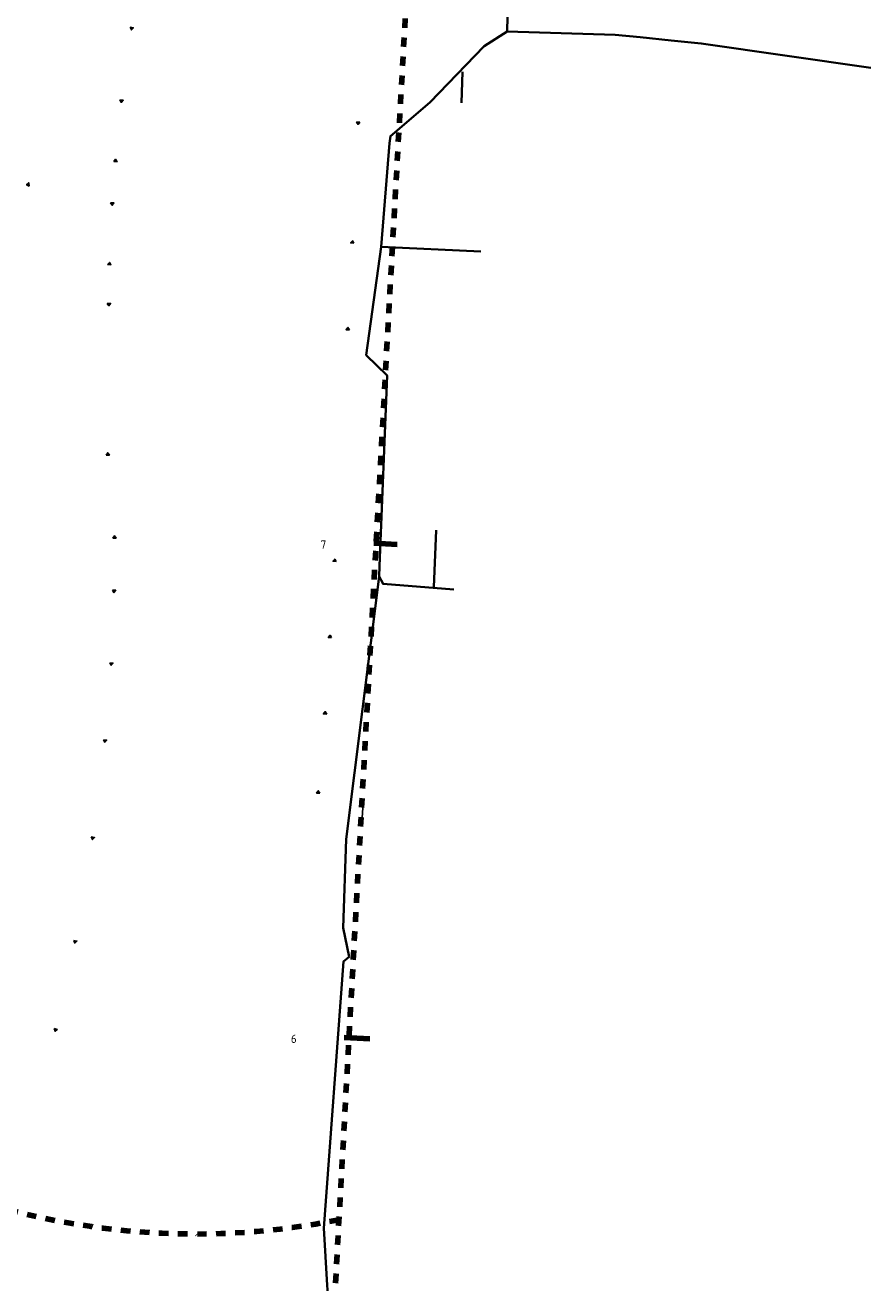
# Model space of a CAD drawing. Extents: x 168028 to 170416, y 448671 to 449636.
# Tile 16 of 32: x 168600 to 168777, y 449013 to 449277. Entities that reach past the tile are written whole.
import ezdxf
from ezdxf.lldxf.tags import DXFTag

# ---------------------------------------------------------------- set-up
doc = ezdxf.new("R2010")
doc.units = 0
doc.linetypes.add('XX-FASEGRENS', pattern=[4, 2, -2])
doc.layers.get('0').update_dxf_attribs({"lineweight": 0})
for name, color, linetype, lineweight, true_color in [('B-OI-RI-DRUK-G', 6, 'RI-PERS', 18, 0xff00ff), ('N-OI-GW-PROEFSLEUF-G', 1, 'Continuous', 140, 0xff0000), ('RD_ROUTE', 6, 'RI-PERS', 35, 0xff00ff), ('X-XX-AL-FASEGRENS-G', 7, 'XX-FASEGRENS', 100, 0x0d33f2)]:
    doc.layers.add(name, color=color, linetype=linetype, lineweight=lineweight, true_color=true_color)
doc.layers.add('N-OI-GW-ONTGRAVINGSVAK-T35', color=50, linetype='Continuous', lineweight=35)
doc.layers.add('N-RO-OG-TOPOGRAFIE_BEBOUWING_ENTREE-S', color=7, linetype='Continuous', lineweight=25)
doc.styles.add('NLCS-ISO-ANNOTATIEF-T35', font='NLCS-ISO.ttf', dxfattribs={"height": 3.5})
doc.styles.get("Standard").update_dxf_attribs({"font": 'iso.shx'})
tags = doc.linetypes.add('RI-PERS', pattern='A,7,-2,["P",Standard,S=1.8,R=0,X=-0.5,Y=-0.9],-2,7,-2,[102,NLCS.SHX,S=1,R=180,X=0,Y=0],-2', length=22).pattern_tags.tags
tags[6] = DXFTag(74, 10)

# ---------------------------------------------------------------- blocks, each defined once
blk = doc.blocks.new('*U192')
blk.add_hatch(color=256).paths.add_polyline_path([(-0.5, 2.65), (-0.5, 3.35), (0, 3)])
blk.add_lwpolyline([(-0.5, 2.65), (-0.5, 3.35), (0, 3)], close=True)
blk = doc.blocks.new('*U194')
blk.add_hatch(color=256).paths.add_polyline_path([(-0.5, -2.65), (-0.5, -3.35), (0, -3)])
blk.add_lwpolyline([(-0.5, -2.65), (-0.5, -3.35), (0, -3)], close=True)
blk = doc.blocks.new('B-RIOLERING_AANGELEVERD GEMEENTE')
at = {"layer": 'RD_ROUTE', "flags": 128}
for points in [[(168665.7, 448934.91), (168660.303, 448975.528), (168660.88, 449008.73), (168663.248, 449009.396), (168663.039, 449012.315), (168662.344, 449024.321), (168666.482, 449080.291), (168667.66, 449081.27), (168666.396, 449087.397), (168667.078, 449106.002), (168673.94, 449161.15), (168674.023, 449163.377), (168675.625, 449203.405), (168671.27, 449207.68), (168674.423, 449230.389), (168676.15, 449252.16), (168676.317, 449253.663), (168684.59, 449260.732), (168696.022, 449272.581), (168700.87, 449275.61), (168702.184, 449335.716), (168701.345, 449345.922), (168702.894, 449390.716), (168707.26, 449397.85), (168710.724, 449467.036), (168712.157, 449495.696), (168711.999, 449527.863), (168716.665, 449563.227)], [(168777.18, 449268.01), (168741.59, 449273.135), (168735.233, 449273.767), (168728.742, 449274.411), (168723.534, 449274.929), (168700.87, 449275.61)], [(168691.468, 449267.143), (168691.221, 449260.681)], [(168695.293, 449229.406), (168674.423, 449230.389)], [(168685.951, 449170.916), (168685.457, 449158.938)], [(168689.634, 449158.446), (168674.806, 449159.611), (168673.94, 449161.15)]]:
    blk.add_lwpolyline(points, dxfattribs=at)

msp = doc.modelspace()

# ---------------------------------------------------------------- linework, layer by layer
at = {"layer": 'N-OI-GW-PROEFSLEUF-G', "flags": 128}
for points in [[(168672.85, 449168.176), (168677.753, 449167.905)], [(168666.647, 449064.384), (168672.012, 449064.088)]]:
    msp.add_lwpolyline(points, dxfattribs=at)
at = {"layer": 'N-RO-OG-TOPOGRAFIE_BEBOUWING_ENTREE-S', "flags": 128}
msp.add_lwpolyline([(168670.583, 449113.631), (168670.331, 449109.428)], dxfattribs=at)
at = {"layer": 'X-XX-AL-FASEGRENS-G', "flags": 128}
msp.add_lwpolyline([(168305.364, 448776.657, -0.0264161), (168313.862, 448832.674, 0.4993136), (168313.861, 448832.675, 0.0168903), (168287.5, 448829.711, 0.0020711), (168287.919, 448826.297), (168270.411, 448825.335), (168270.082, 448831.326), (168281.205, 448831.937, -0.0064762), (168280.136, 448842.795, -0.1019899), (168450.928, 448834.955, 0.0537532), (168462.076, 448920.461, 0.0112173), (168462.072, 448938.505, 0.0492565), (168452.526, 449016.978, 0.0127235), (168447.562, 449036.834, 0.0303567), (168423.45, 449106.983, -0.0612254), (168403.214, 449180.248, -0.2437818), (168496.415, 449451.414, -0.0059834), (168500.732, 449455.432, 0.0265293), (168500.305, 449456.165, -0.1387697), (168463.14, 449574.342), (168420.204, 449576.187), (168413.795, 449577.83), (168374.35, 449581.95), (168348.51, 449582.95), (168319.591, 449584.069), (168301.202, 449583.856), (168287.552, 449585.915), (168286.307, 449586.028), (168280.429, 449586.265), (168280.749, 449589.77), (168324.681, 449587.644), (168348.661, 449586.667), (168363.649, 449586.056), (168378.637, 449585.445), (168457.334, 449582.176), (168457.766, 449588.387), (168480.158, 449587.509), (168479.911, 449581.212), (168607.31, 449576.22), (168607.444, 449581.185), (168625.545, 449580.352), (168625.315, 449575.356), (168695.816, 449572.111), (168695.724, 449568.535), (168695.392, 449562.606), (168676.568, 449227.174), (168665.298, 449021.674), (168664.252, 449001.887), (168664.291, 448984.781), (168666.159, 448951.552), (168669.931, 448931.076), (168675.698, 448910.662), (168681.684, 448894.271), (168689.941, 448876.057), (168714.338, 448831.102), (168728.219, 448787.516), (168732.245, 448760.066), (168733.122, 448750.601), (168732.786, 448737.253), (168735.071, 448735.844), (168735.236, 448735.313), (168741.261, 448731.852), (168741.393, 448731.251), (168741.621, 448730.568), (168742.04, 448729.789), (168742.674, 448728.888), (168743.139, 448728.417), (168742.832, 448720.298), (168742.01, 448719.285), (168741.155, 448717.73), (168740.509, 448692.888), (168734.966, 448692.888), (168735.224, 448710.412), (168735.244, 448716.122, 0.2163546), (168733.852, 448719.389, 0.0651182), (168728.265, 448723.309), (168726.927, 448729.38), (168724.68, 448732.931), (168482.729, 448758.18), (168480.703, 448738.631), (168470.223, 448739.411), (168470.461, 448744.858), (168471.703, 448759.33), (168319.48, 448775.144), (168316.971, 448750.602), (168311.005, 448751.129), (168313.561, 448775.775)], format="xyb", close=True, dxfattribs=at)
for points in [[(168485.017, 449057.468, 0.0280138), (168462.731, 449121.389, -0.5128273), (168691.594, 449494.932, -0.5128273)], [(168665.538, 449026.059, -0.1299066), (168586.939, 449030.924, -0.0228095), (168563.187, 449038.534, 0.0429548), (168517.152, 449051.265, 0.0285399), (168485.64, 449055.286, 0.0285399)]]:
    msp.add_lwpolyline(points, format="xyb", dxfattribs=at)

# ---------------------------------------------------------------- block references
at = {"layer": 'B-OI-RI-DRUK-G'}
msp.add_blockref('B-RIOLERING_AANGELEVERD GEMEENTE', (0, 0), dxfattribs=at)
at = {"layer": 'N-RO-OG-TOPOGRAFIE_BEBOUWING_ENTREE-S'}
for name, p, rotation in [('*U192', (168618.991, 449276.402), 261.7081952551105), ('*U192', (168616.853, 449261.042), 264.2850105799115), ('*U194', (168672.546, 449255.983), 267.5964931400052), ('*U194', (168615.658, 449249.101), 84.28501057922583), ('*U194', (168600.485, 449240.486), 189.9614408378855), ('*U192', (168614.932, 449239.282), 267.2513150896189), ('*U192', (168671.357, 449231.533), 86.82352955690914), ('*U194', (168614.356, 449227.296), 87.25131508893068), ('*U192', (168614.234, 449218.063), 269.6152891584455), ('*U192', (168670.393, 449213.316), 86.82352955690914), ('*U194', (168613.995, 449187.079), 91.4021056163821), ('*U194', (168615.389, 449169.714), 90.48714903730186), ('*U192', (168667.635, 449164.678), 86.82352955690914), ('*U192', (168615.291, 449157.973), 266.8981019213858), ('*U192', (168666.66, 449148.684), 86.82352955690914), ('*U192', (168614.752, 449142.803), 264.9414003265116), ('*U192', (168665.632, 449132.636), 86.82352955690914), ('*U192', (168613.416, 449126.679), 264.0663835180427), ('*U192', (168664.19, 449116.006), 86.82352955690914), ('*U192', (168610.829, 449106.393), 260.9573878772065), ('*U192', (168607.149, 449084.81), 258.2103864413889), ('*U192', (168603.028, 449066.388), 256.0708006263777)]:
    msp.add_blockref(name, p, dxfattribs=dict(at, rotation=rotation))

# ---------------------------------------------------------------- next in the draw order: texts
at = {"layer": 'N-OI-GW-ONTGRAVINGSVAK-T35', "char_height": 1.75, "width": 4.57662, "attachment_point": 7, "rotation": 356.83482, "style": 'NLCS-ISO-ANNOTATIEF-T35', "bg_fill": 3, "box_fill_scale": 1.2, "bg_fill_color": 256, "bg_fill_transparency": 0}
for s, insert in [('7', (168661.617, 449167.045)), ('6', (168655.414, 449063.253))]:
    msp.add_mtext(s, dxfattribs=dict(at, insert=insert))

doc.saveas('drawing.dxf')
